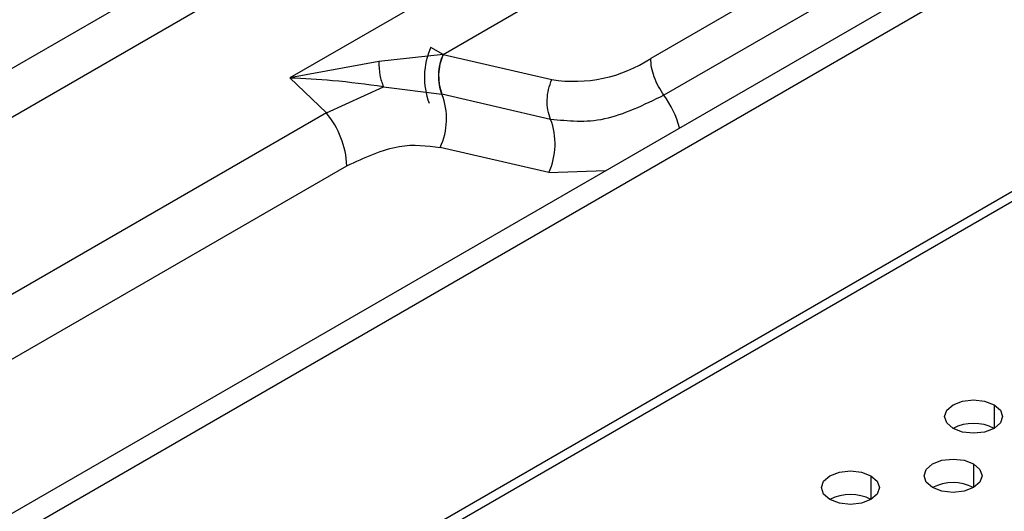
# Model space of a CAD drawing. Header units: millimetres. Extents: x 0 to 1118, y 0 to 864.
# Tile 215 of 254: x 938.74 to 944.39, y 728.49 to 731.31. Entities that reach past the tile are written whole.
import ezdxf

# ---------------------------------------------------------------- set-up
doc = ezdxf.new("R2010")
doc.units = ezdxf.units.MM

msp = doc.modelspace()

# ---------------------------------------------------------------- linework, layer by layer
at = {"color": 7, "linetype": 'Continuous', "lineweight": 25}
for p, q in [((967.556, 745.6332), (942.363, 731.0896)), ((967.6319, 745.422), (942.4386, 730.8783)), ((963.0323, 742.5275), (897.7428, 704.8367)), ((897.8606, 704.7687), (963.1502, 742.4595)), ((963.5037, 741.3299), (897.5071, 703.2309)), ((897.5307, 703.1901), (963.5273, 741.2891)), ((943.2077, 733.6385), (916.0354, 717.9523)), ((916.1238, 717.7244), (943.2961, 733.4107)), ((944.0974, 733.1757), (940.2889, 730.9771)), ((941.1695, 731.113), (944.2152, 732.8718)), ((941.098, 731.1539), (941.1687, 731.1132)), ((941.1695, 731.113), (940.8006, 731.0719)), ((941.1695, 731.113), (941.7946, 730.9685)), ((940.8006, 731.0719), (940.2889, 730.9771)), ((940.4992, 730.7766), (940.2889, 730.9771)), ((940.4992, 730.7766), (940.8267, 730.9267)), ((940.8267, 730.9267), (941.1628, 730.8839)), ((941.7873, 730.7395), (941.1628, 730.8839)), ((940.4992, 730.7766), (920.0402, 718.9658)), ((941.7774, 730.4341), (941.1536, 730.5784)), ((920.158, 718.662), (940.6171, 730.4728))]:
    msp.add_line(p, q, dxfattribs=at)
at = {"color": 8, "linetype": 'Continuous', "lineweight": 25}
for p, q in [((941.7774, 730.4341), (942.1026, 730.4451)), ((944.3352, 729.1008), (944.3352, 728.9647)), ((944.2174, 728.7606), (944.2174, 728.6246)), ((943.6281, 728.6926), (943.6281, 728.5565))]:
    msp.add_line(p, q, dxfattribs=at)
at = {"color": 7, "linetype": 'Continuous', "lineweight": 25, "flags": 128}
for points in [[(944.0995, 728.9647), (944.0634, 728.996), (944.0507, 729.0328), (944.0634, 729.0696), (944.0995, 729.1008), (944.1536, 729.1217), (944.2174, 729.129), (944.2812, 729.1217), (944.3352, 729.1008)], [(944.3352, 729.1008), (944.3714, 729.0696), (944.3841, 729.0328), (944.3714, 728.996), (944.3352, 728.9647), (944.2812, 728.9439), (944.2174, 728.9366), (944.1536, 728.9439), (944.0995, 728.9647)], [(943.9817, 728.6246), (943.9456, 728.6558), (943.9329, 728.6926), (943.9456, 728.7294), (943.9817, 728.7606), (944.0358, 728.7815), (944.0995, 728.7888), (944.1633, 728.7815), (944.2174, 728.7606)], [(943.3924, 728.5565), (943.3563, 728.5878), (943.3436, 728.6246), (943.3563, 728.6614), (943.3924, 728.6926), (943.4465, 728.7135), (943.5103, 728.7208), (943.5741, 728.7135), (943.6281, 728.6926)], [(944.2174, 728.7606), (944.2535, 728.7294), (944.2662, 728.6926), (944.2535, 728.6558), (944.2174, 728.6246), (944.1633, 728.6037), (944.0995, 728.5964), (944.0358, 728.6037), (943.9817, 728.6246)], [(943.6281, 728.6926), (943.6643, 728.6614), (943.6769, 728.6246), (943.6643, 728.5878), (943.6281, 728.5565), (943.5741, 728.5357), (943.5103, 728.5284), (943.4465, 728.5357), (943.3924, 728.5565)]]:
    msp.add_lwpolyline(points, dxfattribs=at)
at = {"color": 7, "linetype": 'Continuous', "lineweight": 25}
for centre, radius, start, end in [((941.4754, 730.9809), 0.413, 155.3058, 200.9887), ((941.4389, 730.9894), 0.295, 155.3026, 200.9901), ((941.9239, 731.7558), 0.7979, 260.6736, 303.3866), ((940.7962, 730.7428), 0.3934, 335.2894, 20.9813), ((940.106, 730.4493), 0.5116, 2.6393, 39.7721), ((941.42, 730.5986), 0.3934, 335.2895, 20.9849), ((944.2174, 728.7373), 0.2562, 62.61, 117.3846), ((944.0995, 728.3971), 0.2562, 62.61, 117.3846), ((943.5103, 728.3291), 0.2562, 62.61, 117.3846)]:
    msp.add_arc(centre, radius, start, end, dxfattribs=at)
at = {"color": 8, "linetype": 'Continuous', "lineweight": 25}
msp.add_arc((941.9942, 730.5535), 0.5505, 14.3906, 36.1596, dxfattribs=at)
at = {"color": 7, "linetype": 'Continuous', "lineweight": 25}
for points, knots in [([(941.1687, 731.1132), (941.1619, 731.095), (941.1479, 731.0576), (941.142, 730.9971), (941.1441, 730.9371), (941.1558, 730.9015), (941.1615, 730.8842)], [0, 0, 0, 0, 0.242894, 0.500053, 0.757063, 1, 1, 1, 1]), ([(940.8006, 731.0719), (940.8013, 731.0451), (940.8027, 730.9922), (940.8188, 730.9483), (940.8267, 730.9267)], [0, 0, 0, 0, 0.5065734, 1, 1, 1, 1]), ([(942.4386, 730.8783), (942.4275, 730.895), (942.4054, 730.9284), (942.3816, 730.9834), (942.3658, 731.0387), (942.3639, 731.0726), (942.3629, 731.0896)], [0, 0, 0, 0, 0.25, 0.5, 0.75, 1, 1, 1, 1]), ([(940.8267, 730.9266), (940.7308, 730.9398), (940.5594, 730.9632), (940.3716, 730.9728), (940.2889, 730.977)], [0, 0, 0, 0, 0.55976, 1, 1, 1, 1]), ([(940.6171, 730.4728), (940.72, 730.5204), (940.9124, 730.6093), (941.077, 730.5882), (941.1536, 730.5784)], [0, 0, 0, 0, 0.535138, 1, 1, 1, 1])]:
    msp.add_open_spline(points, degree=3, knots=knots, dxfattribs=at)
for points in [[(941.7873, 730.7395), (941.7813, 730.7572), (941.7694, 730.7928), (941.7662, 730.8522), (941.7734, 730.9124), (941.7877, 730.9498), (941.7949, 730.9684)], [(942.4386, 730.8783), (942.3221, 730.8215), (942.0892, 730.708), (941.8879, 730.729), (941.7873, 730.7395)]]:
    msp.add_open_spline(points, degree=3, dxfattribs=at)

doc.saveas('drawing.dxf')
